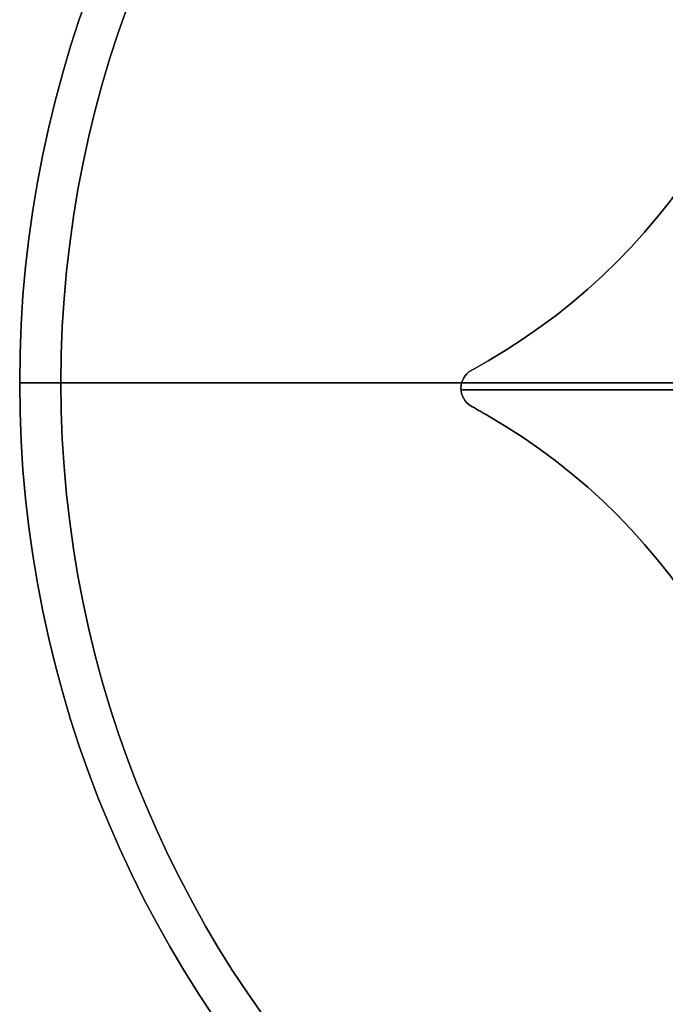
# Model space of a CAD drawing. Header units: millimetres. Extents: x -27.5 to 27.5, y -27.5 to 27.5.
# Tile 2 of 6: x -27.5 to -11.9, y -15.1 to 8.8. Entities that reach past the tile are written whole.
import ezdxf

# ---------------------------------------------------------------- set-up
doc = ezdxf.new("R2010")
doc.units = ezdxf.units.MM
doc.layers.add('Capa 01', color=7, linetype='Continuous')
doc.layers.add('LUZ', color=7, linetype='Continuous')

msp = doc.modelspace()

# ---------------------------------------------------------------- linework, layer by layer
at = {"layer": 'Capa 01'}
for p, q in [((-27.529, 0.033, 1111.75), (-26.529, 0.033, 1111.75)), ((-6.029, 0.033, 926.75), (-27.529, 0.033, 926.75)), ((-26.529, 0.033, 927.75), (-5.029, 0.033, 927.75))]:
    msp.add_line(p, q, dxfattribs=at)
at = {"layer": 'Capa 01', "extrusion": (0, 0, -1)}
for centre, radius, start, end in [((0.029, 0.033, -1111.75), 27.5, 0, 180), ((0.029, 0.033, -1019.25), 27.5, 0, 180), ((0.029, 0.033, -1111.75), 26.5, 0, 180), ((0.029, 0.033, -1019.75), 26.5, 0, 180), ((0.029, 0.033, -1111.75), 27.5, 180, 0), ((0.029, 0.033, -1019.25), 27.5, 180, 0), ((0.029, 0.033, -1111.75), 26.5, 180, 0), ((0.029, 0.033, -1019.75), 26.5, 180, 0)]:
    msp.add_arc(centre, radius, start, end, dxfattribs=at)
at = {"layer": 'Capa 01'}
for centre, radius, start, end in [((-0.029, 0.033, 926.75), 27.5, 0, 180), ((-0.029, 0.033, 927.75), 26.5, 0, 180), ((-0.029, 0.033, 926.75), 27.5, 180, 0), ((-0.029, 0.033, 927.75), 26.5, 180, 0)]:
    msp.add_arc(centre, radius, start, end, dxfattribs=at)
for points in [[(-27.529, 0.033, 926.75), (-27.529, 0.033, 1111.75)], [(-26.529, 0.033, 1111.75), (-26.529, 0.033, 927.75)]]:
    msp.add_open_spline(points, degree=1, dxfattribs=at)
at = {"layer": 'LUZ'}
for p, q in [((-16.571, 0.333, 316.75), (-16.16, 0.57, 316.75)), ((-16.365, 0.451, 616.75), (-16.365, 0.451, 16.75)), ((-16.821, -0.1, 616.75), (-16.821, -0.1, 16.75)), ((-8.5, -0.139, 16.75), (-16.819, -0.139, 16.75)), ((-16.819, -0.139, 616.75), (-8.5, -0.139, 616.75)), ((-16.16, -0.77, 316.75), (-16.571, -0.533, 316.75)), ((-16.365, -0.651, 616.75), (-16.365, -0.651, 16.75))]:
    msp.add_line(p, q, dxfattribs=at)
for centre, radius, start, end in [((-23.66, 13.56, 16.75), 15, 300, 0), ((-23.66, 13.56, 316.75), 15, 300, 0), ((-16.321, -0.1, 16.75), 0.5, 120, 240), ((-23.66, -13.76, 16.75), 15, 360, 60), ((-23.66, -13.76, 316.75), 15, 0, 60)]:
    msp.add_arc(centre, radius, start, end, dxfattribs=at)
at = {"layer": 'LUZ', "extrusion": (0, 0, -1)}
for centre, radius, start, end in [((23.66, 13.56, -616.75), 15, 180, 240), ((16.321, -0.1, -616.75), 0.5, 300, 60), ((16.321, -0.1, -316.75), 0.5, 300, 60), ((23.66, -13.76, -616.75), 15, 120, 180)]:
    msp.add_arc(centre, radius, start, end, dxfattribs=at)
at = {"layer": 'LUZ'}
for points in [[(-16.571, 0.333, 616.75), (-16.16, 0.57, 616.75)], [(-16.571, 0.333, 16.75), (-16.16, 0.57, 16.75)], [(-16.16, 0.57, 616.75), (-16.16, 0.57, 16.75)], [(-16.571, 0.333, 616.75), (-16.571, 0.333, 16.75)], [(-16.571, -0.533, 16.75), (-16.571, -0.533, 616.75)], [(-16.16, -0.77, 16.75), (-16.571, -0.533, 16.75)], [(-16.571, -0.533, 616.75), (-16.16, -0.77, 616.75)], [(-16.16, -0.77, 16.75), (-16.16, -0.77, 616.75)]]:
    msp.add_open_spline(points, degree=1, dxfattribs=at)

doc.saveas('drawing.dxf')
